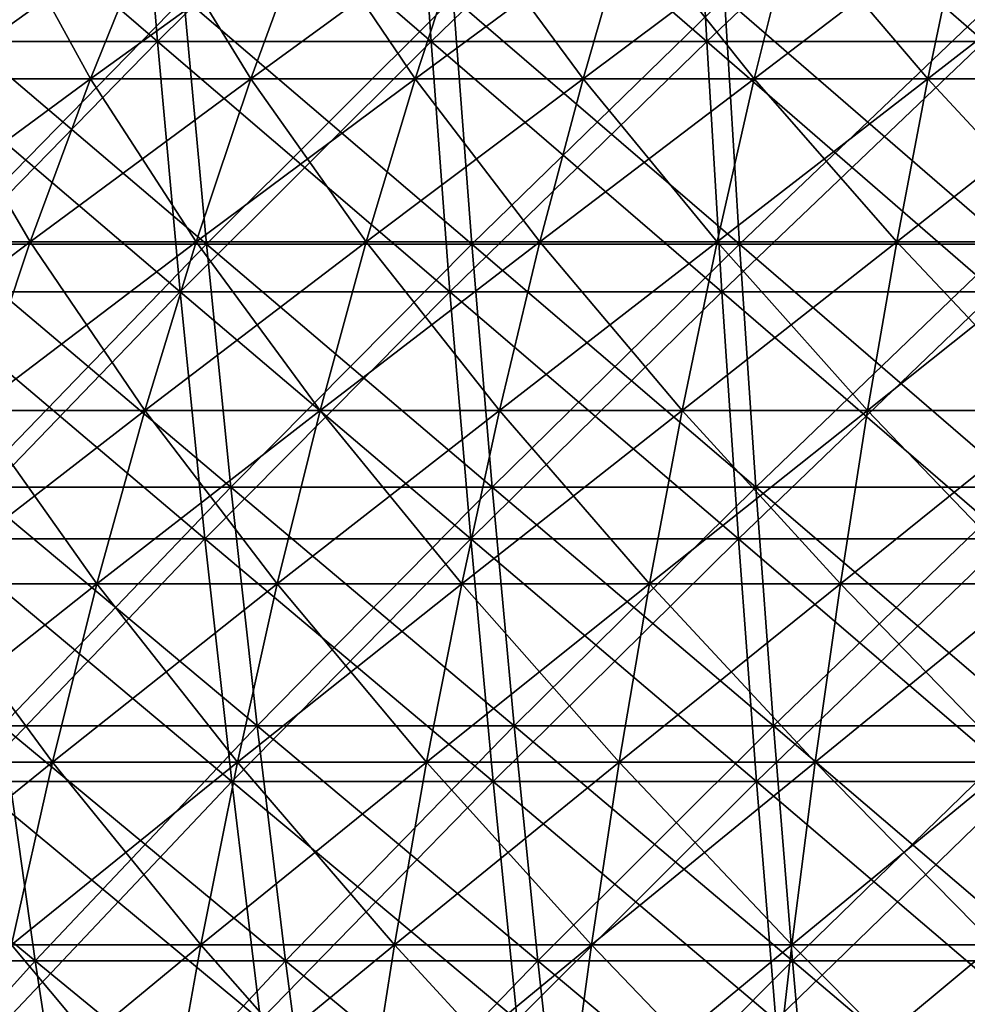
# Model space of a CAD drawing. Header units: millimetres. Extents: x -125 to 125, y 3898 to 4025.
# Tile 98 of 256: x -30 to -14, y 3966 to 3982. Entities that reach past the tile are written whole.
import ezdxf

# ---------------------------------------------------------------- set-up
doc = ezdxf.new("R2010")
doc.units = ezdxf.units.MM
doc.header["$LTSCALE"] = 2.2935
for name, color, linetype in [('2', 7, 'CONTINUOUS'), ('3', 7, 'CONTINUOUS'), ('4', 7, 'CONTINUOUS'), ('5', 7, 'CONTINUOUS'), ('6', 7, 'CONTINUOUS'), ('7', 7, 'CONTINUOUS')]:
    doc.layers.add(name, color=color, linetype=linetype)

msp = doc.modelspace()

# ---------------------------------------------------------------- linework, layer by layer
at = {"layer": '2', "color": 36, "linetype": 'Continuous', "true_color": 0x833d1e}
for points in [[(-31.832, 3981.725, 112.867), (-27.376, 3981.725, 114.03), (-32.227, 3985.897, 114.269), (-31.832, 3981.725, 112.867)], [(-32.227, 3985.897, 114.269), (-27.376, 3981.725, 114.03), (-27.716, 3985.897, 115.446), (-32.227, 3985.897, 114.269)], [(-27.376, 3981.725, 114.03), (-22.878, 3981.725, 115.017), (-27.716, 3985.897, 115.446), (-27.376, 3981.725, 114.03)], [(-27.716, 3985.897, 115.446), (-22.878, 3981.725, 115.017), (-23.162, 3985.897, 116.445), (-27.716, 3985.897, 115.446)], [(-22.878, 3981.725, 115.017), (-18.345, 3981.725, 115.826), (-23.162, 3985.897, 116.445), (-22.878, 3981.725, 115.017)], [(-23.162, 3985.897, 116.445), (-18.345, 3981.725, 115.826), (-18.573, 3985.897, 117.265), (-23.162, 3985.897, 116.445)], [(-18.345, 3981.725, 115.826), (-13.784, 3981.725, 116.457), (-18.573, 3985.897, 117.265), (-18.345, 3981.725, 115.826)], [(-18.573, 3985.897, 117.265), (-13.784, 3981.725, 116.457), (-13.955, 3985.897, 117.903), (-18.573, 3985.897, 117.265)], [(-31.397, 3977.606, 111.324), (-27.002, 3977.606, 112.471), (-31.832, 3981.725, 112.867), (-31.397, 3977.606, 111.324)], [(-31.832, 3981.725, 112.867), (-27.002, 3977.606, 112.471), (-27.376, 3981.725, 114.03), (-31.832, 3981.725, 112.867)], [(-27.002, 3977.606, 112.471), (-22.566, 3977.606, 113.444), (-27.376, 3981.725, 114.03), (-27.002, 3977.606, 112.471)], [(-27.376, 3981.725, 114.03), (-22.566, 3977.606, 113.444), (-22.878, 3981.725, 115.017), (-27.376, 3981.725, 114.03)], [(-22.566, 3977.606, 113.444), (-18.094, 3977.606, 114.243), (-22.878, 3981.725, 115.017), (-22.566, 3977.606, 113.444)], [(-22.878, 3981.725, 115.017), (-18.094, 3977.606, 114.243), (-18.345, 3981.725, 115.826), (-22.878, 3981.725, 115.017)], [(-18.094, 3977.606, 114.243), (-13.595, 3977.606, 114.865), (-18.345, 3981.725, 115.826), (-18.094, 3977.606, 114.243)], [(-18.345, 3981.725, 115.826), (-13.595, 3977.606, 114.865), (-13.784, 3981.725, 116.457), (-18.345, 3981.725, 115.826)], [(-30.922, 3973.547, 109.642), (-26.594, 3973.547, 110.772), (-31.397, 3977.606, 111.324), (-30.922, 3973.547, 109.642)], [(-31.397, 3977.606, 111.324), (-26.594, 3973.547, 110.772), (-27.002, 3977.606, 112.471), (-31.397, 3977.606, 111.324)], [(-26.594, 3973.547, 110.772), (-22.225, 3973.547, 111.73), (-27.002, 3977.606, 112.471), (-26.594, 3973.547, 110.772)], [(-27.002, 3977.606, 112.471), (-22.225, 3973.547, 111.73), (-22.566, 3977.606, 113.444), (-27.002, 3977.606, 112.471)], [(-22.225, 3973.547, 111.73), (-17.821, 3973.547, 112.517), (-22.566, 3977.606, 113.444), (-22.225, 3973.547, 111.73)], [(-22.566, 3977.606, 113.444), (-17.821, 3973.547, 112.517), (-18.094, 3977.606, 114.243), (-22.566, 3977.606, 113.444)], [(-17.821, 3973.547, 112.517), (-13.39, 3973.547, 113.13), (-18.094, 3977.606, 114.243), (-17.821, 3973.547, 112.517)], [(-18.094, 3977.606, 114.243), (-13.39, 3973.547, 113.13), (-13.595, 3977.606, 114.865), (-18.094, 3977.606, 114.243)], [(-30.409, 3969.553, 107.823), (-26.153, 3969.553, 108.934), (-30.922, 3973.547, 109.642), (-30.409, 3969.553, 107.823)], [(-30.922, 3973.547, 109.642), (-26.153, 3969.553, 108.934), (-26.594, 3973.547, 110.772), (-30.922, 3973.547, 109.642)], [(-26.153, 3969.553, 108.934), (-21.856, 3969.553, 109.877), (-26.594, 3973.547, 110.772), (-26.153, 3969.553, 108.934)], [(-26.594, 3973.547, 110.772), (-21.856, 3969.553, 109.877), (-22.225, 3973.547, 111.73), (-26.594, 3973.547, 110.772)], [(-21.856, 3969.553, 109.877), (-17.525, 3969.553, 110.65), (-22.225, 3973.547, 111.73), (-21.856, 3969.553, 109.877)], [(-22.225, 3973.547, 111.73), (-17.525, 3969.553, 110.65), (-17.821, 3973.547, 112.517), (-22.225, 3973.547, 111.73)], [(-17.525, 3969.553, 110.65), (-13.168, 3969.553, 111.253), (-17.821, 3973.547, 112.517), (-17.525, 3969.553, 110.65)], [(-17.821, 3973.547, 112.517), (-13.168, 3969.553, 111.253), (-13.39, 3973.547, 113.13), (-17.821, 3973.547, 112.517)], [(-29.858, 3965.627, 105.87), (-25.679, 3965.627, 106.96), (-30.409, 3969.553, 107.823), (-29.858, 3965.627, 105.87)], [(-30.409, 3969.553, 107.823), (-25.679, 3965.627, 106.96), (-26.153, 3969.553, 108.934), (-30.409, 3969.553, 107.823)], [(-25.679, 3965.627, 106.96), (-21.46, 3965.627, 107.886), (-26.153, 3969.553, 108.934), (-25.679, 3965.627, 106.96)], [(-26.153, 3969.553, 108.934), (-21.46, 3965.627, 107.886), (-21.856, 3969.553, 109.877), (-26.153, 3969.553, 108.934)], [(-21.46, 3965.627, 107.886), (-17.208, 3965.627, 108.645), (-21.856, 3969.553, 109.877), (-21.46, 3965.627, 107.886)], [(-21.856, 3969.553, 109.877), (-17.208, 3965.627, 108.645), (-17.525, 3969.553, 110.65), (-21.856, 3969.553, 109.877)], [(-17.208, 3965.627, 108.645), (-12.929, 3965.627, 109.237), (-17.525, 3969.553, 110.65), (-17.208, 3965.627, 108.645)], [(-17.525, 3969.553, 110.65), (-12.929, 3965.627, 109.237), (-13.168, 3969.553, 111.253), (-17.525, 3969.553, 110.65)]]:
    msp.add_3dface(points, dxfattribs=at)
at = {"layer": '3', "color": 36, "linetype": 'Continuous', "true_color": 0x833d1e}
for points in [[(-27.716, 3985.897, -115.446), (-31.832, 3981.725, -112.867), (-32.227, 3985.897, -114.269), (-27.716, 3985.897, -115.446)], [(-27.376, 3981.725, -114.03), (-31.832, 3981.725, -112.867), (-27.716, 3985.897, -115.446), (-27.376, 3981.725, -114.03)], [(-23.162, 3985.897, -116.445), (-27.376, 3981.725, -114.03), (-27.716, 3985.897, -115.446), (-23.162, 3985.897, -116.445)], [(-22.878, 3981.725, -115.017), (-27.376, 3981.725, -114.03), (-23.162, 3985.897, -116.445), (-22.878, 3981.725, -115.017)], [(-18.573, 3985.897, -117.265), (-22.878, 3981.725, -115.017), (-23.162, 3985.897, -116.445), (-18.573, 3985.897, -117.265)], [(-18.345, 3981.725, -115.826), (-22.878, 3981.725, -115.017), (-18.573, 3985.897, -117.265), (-18.345, 3981.725, -115.826)], [(-13.955, 3985.897, -117.903), (-18.345, 3981.725, -115.826), (-18.573, 3985.897, -117.265), (-13.955, 3985.897, -117.903)], [(-13.784, 3981.725, -116.457), (-18.345, 3981.725, -115.826), (-13.955, 3985.897, -117.903), (-13.784, 3981.725, -116.457)], [(-27.376, 3981.725, -114.03), (-31.397, 3977.606, -111.324), (-31.832, 3981.725, -112.867), (-27.376, 3981.725, -114.03)], [(-27.002, 3977.606, -112.471), (-31.397, 3977.606, -111.324), (-27.376, 3981.725, -114.03), (-27.002, 3977.606, -112.471)], [(-22.878, 3981.725, -115.017), (-27.002, 3977.606, -112.471), (-27.376, 3981.725, -114.03), (-22.878, 3981.725, -115.017)], [(-22.566, 3977.606, -113.444), (-27.002, 3977.606, -112.471), (-22.878, 3981.725, -115.017), (-22.566, 3977.606, -113.444)], [(-18.345, 3981.725, -115.826), (-22.566, 3977.606, -113.444), (-22.878, 3981.725, -115.017), (-18.345, 3981.725, -115.826)], [(-18.094, 3977.606, -114.243), (-22.566, 3977.606, -113.444), (-18.345, 3981.725, -115.826), (-18.094, 3977.606, -114.243)], [(-13.784, 3981.725, -116.457), (-18.094, 3977.606, -114.243), (-18.345, 3981.725, -115.826), (-13.784, 3981.725, -116.457)], [(-13.595, 3977.606, -114.865), (-18.094, 3977.606, -114.243), (-13.784, 3981.725, -116.457), (-13.595, 3977.606, -114.865)], [(-27.002, 3977.606, -112.471), (-30.922, 3973.547, -109.642), (-31.397, 3977.606, -111.324), (-27.002, 3977.606, -112.471)], [(-26.594, 3973.547, -110.772), (-30.922, 3973.547, -109.642), (-27.002, 3977.606, -112.471), (-26.594, 3973.547, -110.772)], [(-22.566, 3977.606, -113.444), (-26.594, 3973.547, -110.772), (-27.002, 3977.606, -112.471), (-22.566, 3977.606, -113.444)], [(-22.225, 3973.547, -111.73), (-26.594, 3973.547, -110.772), (-22.566, 3977.606, -113.444), (-22.225, 3973.547, -111.73)], [(-18.094, 3977.606, -114.243), (-22.225, 3973.547, -111.73), (-22.566, 3977.606, -113.444), (-18.094, 3977.606, -114.243)], [(-17.821, 3973.547, -112.517), (-22.225, 3973.547, -111.73), (-18.094, 3977.606, -114.243), (-17.821, 3973.547, -112.517)], [(-13.595, 3977.606, -114.865), (-17.821, 3973.547, -112.517), (-18.094, 3977.606, -114.243), (-13.595, 3977.606, -114.865)], [(-13.39, 3973.547, -113.13), (-17.821, 3973.547, -112.517), (-13.595, 3977.606, -114.865), (-13.39, 3973.547, -113.13)], [(-26.594, 3973.547, -110.772), (-30.409, 3969.553, -107.823), (-30.922, 3973.547, -109.642), (-26.594, 3973.547, -110.772)], [(-26.153, 3969.553, -108.934), (-30.409, 3969.553, -107.823), (-26.594, 3973.547, -110.772), (-26.153, 3969.553, -108.934)], [(-22.225, 3973.547, -111.73), (-26.153, 3969.553, -108.934), (-26.594, 3973.547, -110.772), (-22.225, 3973.547, -111.73)], [(-21.856, 3969.553, -109.877), (-26.153, 3969.553, -108.934), (-22.225, 3973.547, -111.73), (-21.856, 3969.553, -109.877)], [(-17.821, 3973.547, -112.517), (-21.856, 3969.553, -109.877), (-22.225, 3973.547, -111.73), (-17.821, 3973.547, -112.517)], [(-17.525, 3969.553, -110.65), (-21.856, 3969.553, -109.877), (-17.821, 3973.547, -112.517), (-17.525, 3969.553, -110.65)], [(-13.39, 3973.547, -113.13), (-17.525, 3969.553, -110.65), (-17.821, 3973.547, -112.517), (-13.39, 3973.547, -113.13)], [(-13.168, 3969.553, -111.253), (-17.525, 3969.553, -110.65), (-13.39, 3973.547, -113.13), (-13.168, 3969.553, -111.253)], [(-26.153, 3969.553, -108.934), (-29.858, 3965.627, -105.87), (-30.409, 3969.553, -107.823), (-26.153, 3969.553, -108.934)], [(-25.679, 3965.627, -106.96), (-29.858, 3965.627, -105.87), (-26.153, 3969.553, -108.934), (-25.679, 3965.627, -106.96)], [(-21.856, 3969.553, -109.877), (-25.679, 3965.627, -106.96), (-26.153, 3969.553, -108.934), (-21.856, 3969.553, -109.877)], [(-21.46, 3965.627, -107.886), (-25.679, 3965.627, -106.96), (-21.856, 3969.553, -109.877), (-21.46, 3965.627, -107.886)], [(-17.525, 3969.553, -110.65), (-21.46, 3965.627, -107.886), (-21.856, 3969.553, -109.877), (-17.525, 3969.553, -110.65)], [(-17.208, 3965.627, -108.645), (-21.46, 3965.627, -107.886), (-17.525, 3969.553, -110.65), (-17.208, 3965.627, -108.645)], [(-13.168, 3969.553, -111.253), (-17.208, 3965.627, -108.645), (-17.525, 3969.553, -110.65), (-13.168, 3969.553, -111.253)], [(-12.929, 3965.627, -109.237), (-17.208, 3965.627, -108.645), (-13.168, 3969.553, -111.253), (-12.929, 3965.627, -109.237)]]:
    msp.add_3dface(points, dxfattribs=at)
at = {"layer": '4', "color": 36, "linetype": 'Continuous', "true_color": 0x833d1e}
for points in [[(-30.897, 3978.389, -109.553), (-26.572, 3978.389, -110.681), (-31.325, 3982.44, -111.069), (-30.897, 3978.389, -109.553)], [(-31.325, 3982.44, -111.069), (-26.572, 3978.389, -110.681), (-26.94, 3982.44, -112.213), (-31.325, 3982.44, -111.069)], [(-26.572, 3978.389, -110.681), (-22.206, 3978.389, -111.639), (-26.94, 3982.44, -112.213), (-26.572, 3978.389, -110.681)], [(-26.94, 3982.44, -112.213), (-22.206, 3978.389, -111.639), (-22.514, 3982.44, -113.185), (-26.94, 3982.44, -112.213)], [(-22.206, 3978.389, -111.639), (-17.806, 3978.389, -112.425), (-22.514, 3982.44, -113.185), (-22.206, 3978.389, -111.639)], [(-22.514, 3982.44, -113.185), (-17.806, 3978.389, -112.425), (-18.053, 3982.44, -113.981), (-22.514, 3982.44, -113.185)], [(-17.806, 3978.389, -112.425), (-13.379, 3978.389, -113.037), (-18.053, 3982.44, -113.981), (-17.806, 3978.389, -112.425)], [(-18.053, 3982.44, -113.981), (-13.379, 3978.389, -113.037), (-13.564, 3982.44, -114.602), (-18.053, 3982.44, -113.981)], [(-30.431, 3974.397, -107.9), (-26.171, 3974.397, -109.011), (-30.897, 3978.389, -109.553), (-30.431, 3974.397, -107.9)], [(-30.897, 3978.389, -109.553), (-26.171, 3974.397, -109.011), (-26.572, 3978.389, -110.681), (-30.897, 3978.389, -109.553)], [(-26.171, 3974.397, -109.011), (-21.871, 3974.397, -109.955), (-26.572, 3978.389, -110.681), (-26.171, 3974.397, -109.011)], [(-26.572, 3978.389, -110.681), (-21.871, 3974.397, -109.955), (-22.206, 3978.389, -111.639), (-26.572, 3978.389, -110.681)], [(-21.871, 3974.397, -109.955), (-17.538, 3974.397, -110.728), (-22.206, 3978.389, -111.639), (-21.871, 3974.397, -109.955)], [(-22.206, 3978.389, -111.639), (-17.538, 3974.397, -110.728), (-17.806, 3978.389, -112.425), (-22.206, 3978.389, -111.639)], [(-17.538, 3974.397, -110.728), (-13.177, 3974.397, -111.332), (-17.806, 3978.389, -112.425), (-17.538, 3974.397, -110.728)], [(-17.806, 3978.389, -112.425), (-13.177, 3974.397, -111.332), (-13.379, 3978.389, -113.037), (-17.806, 3978.389, -112.425)], [(-29.927, 3970.468, -106.112), (-25.738, 3970.468, -107.205), (-30.431, 3974.397, -107.9), (-29.927, 3970.468, -106.112)], [(-30.431, 3974.397, -107.9), (-25.738, 3970.468, -107.205), (-26.171, 3974.397, -109.011), (-30.431, 3974.397, -107.9)], [(-25.738, 3970.468, -107.205), (-21.509, 3970.468, -108.132), (-26.171, 3974.397, -109.011), (-25.738, 3970.468, -107.205)], [(-26.171, 3974.397, -109.011), (-21.509, 3970.468, -108.132), (-21.871, 3974.397, -109.955), (-26.171, 3974.397, -109.011)], [(-21.509, 3970.468, -108.132), (-17.247, 3970.468, -108.894), (-21.871, 3974.397, -109.955), (-21.509, 3970.468, -108.132)], [(-21.871, 3974.397, -109.955), (-17.247, 3970.468, -108.894), (-17.538, 3974.397, -110.728), (-21.871, 3974.397, -109.955)], [(-17.247, 3970.468, -108.894), (-12.959, 3970.468, -109.487), (-17.538, 3974.397, -110.728), (-17.247, 3970.468, -108.894)], [(-17.538, 3974.397, -110.728), (-12.959, 3970.468, -109.487), (-13.177, 3974.397, -111.332), (-17.538, 3974.397, -110.728)], [(-33.453, 3966.607, -102.957), (-29.385, 3966.607, -104.191), (-34.069, 3970.468, -104.855), (-33.453, 3966.607, -102.957)], [(-34.069, 3970.468, -104.855), (-29.385, 3966.607, -104.191), (-29.927, 3970.468, -106.112), (-34.069, 3970.468, -104.855)], [(-29.385, 3966.607, -104.191), (-25.272, 3966.607, -105.264), (-29.927, 3970.468, -106.112), (-29.385, 3966.607, -104.191)], [(-29.927, 3970.468, -106.112), (-25.272, 3966.607, -105.264), (-25.738, 3970.468, -107.205), (-29.927, 3970.468, -106.112)], [(-25.272, 3966.607, -105.264), (-21.12, 3966.607, -106.175), (-25.738, 3970.468, -107.205), (-25.272, 3966.607, -105.264)], [(-25.738, 3970.468, -107.205), (-21.12, 3966.607, -106.175), (-21.509, 3970.468, -108.132), (-25.738, 3970.468, -107.205)], [(-21.12, 3966.607, -106.175), (-16.935, 3966.607, -106.923), (-21.509, 3970.468, -108.132), (-21.12, 3966.607, -106.175)], [(-21.509, 3970.468, -108.132), (-16.935, 3966.607, -106.923), (-17.247, 3970.468, -108.894), (-21.509, 3970.468, -108.132)], [(-16.935, 3966.607, -106.923), (-12.724, 3966.607, -107.505), (-17.247, 3970.468, -108.894), (-16.935, 3966.607, -106.923)], [(-17.247, 3970.468, -108.894), (-12.724, 3966.607, -107.505), (-12.959, 3970.468, -109.487), (-17.247, 3970.468, -108.894)], [(-32.794, 3962.819, -100.931), (-28.807, 3962.819, -102.141), (-33.453, 3966.607, -102.957), (-32.794, 3962.819, -100.931)], [(-33.453, 3966.607, -102.957), (-28.807, 3962.819, -102.141), (-29.385, 3966.607, -104.191), (-33.453, 3966.607, -102.957)], [(-28.807, 3962.819, -102.141), (-24.774, 3962.819, -103.193), (-29.385, 3966.607, -104.191), (-28.807, 3962.819, -102.141)], [(-29.385, 3966.607, -104.191), (-24.774, 3962.819, -103.193), (-25.272, 3966.607, -105.264), (-29.385, 3966.607, -104.191)], [(-24.774, 3962.819, -103.193), (-20.704, 3962.819, -104.086), (-25.272, 3966.607, -105.264), (-24.774, 3962.819, -103.193)], [(-25.272, 3966.607, -105.264), (-20.704, 3962.819, -104.086), (-21.12, 3966.607, -106.175), (-25.272, 3966.607, -105.264)], [(-20.704, 3962.819, -104.086), (-16.602, 3962.819, -104.818), (-21.12, 3966.607, -106.175), (-20.704, 3962.819, -104.086)], [(-21.12, 3966.607, -106.175), (-16.602, 3962.819, -104.818), (-16.935, 3966.607, -106.923), (-21.12, 3966.607, -106.175)], [(-16.602, 3962.819, -104.818), (-12.474, 3962.819, -105.389), (-16.935, 3966.607, -106.923), (-16.602, 3962.819, -104.818)], [(-16.935, 3966.607, -106.923), (-12.474, 3962.819, -105.389), (-12.724, 3966.607, -107.505), (-16.935, 3966.607, -106.923)]]:
    msp.add_3dface(points, dxfattribs=at)
at = {"layer": '5', "color": 36, "linetype": 'Continuous', "true_color": 0x833d1e}
for points in [[(-26.94, 3982.44, 112.213), (-30.897, 3978.389, 109.553), (-31.325, 3982.44, 111.069), (-26.94, 3982.44, 112.213)], [(-26.572, 3978.389, 110.681), (-30.897, 3978.389, 109.553), (-26.94, 3982.44, 112.213), (-26.572, 3978.389, 110.681)], [(-22.514, 3982.44, 113.185), (-26.572, 3978.389, 110.681), (-26.94, 3982.44, 112.213), (-22.514, 3982.44, 113.185)], [(-22.206, 3978.389, 111.639), (-26.572, 3978.389, 110.681), (-22.514, 3982.44, 113.185), (-22.206, 3978.389, 111.639)], [(-18.053, 3982.44, 113.981), (-22.206, 3978.389, 111.639), (-22.514, 3982.44, 113.185), (-18.053, 3982.44, 113.981)], [(-17.806, 3978.389, 112.425), (-22.206, 3978.389, 111.639), (-18.053, 3982.44, 113.981), (-17.806, 3978.389, 112.425)], [(-13.564, 3982.44, 114.602), (-17.806, 3978.389, 112.425), (-18.053, 3982.44, 113.981), (-13.564, 3982.44, 114.602)], [(-13.379, 3978.389, 113.037), (-17.806, 3978.389, 112.425), (-13.564, 3982.44, 114.602), (-13.379, 3978.389, 113.037)], [(-26.572, 3978.389, 110.681), (-30.431, 3974.397, 107.9), (-30.897, 3978.389, 109.553), (-26.572, 3978.389, 110.681)], [(-26.171, 3974.397, 109.011), (-30.431, 3974.397, 107.9), (-26.572, 3978.389, 110.681), (-26.171, 3974.397, 109.011)], [(-22.206, 3978.389, 111.639), (-26.171, 3974.397, 109.011), (-26.572, 3978.389, 110.681), (-22.206, 3978.389, 111.639)], [(-21.871, 3974.397, 109.955), (-26.171, 3974.397, 109.011), (-22.206, 3978.389, 111.639), (-21.871, 3974.397, 109.955)], [(-17.806, 3978.389, 112.425), (-21.871, 3974.397, 109.955), (-22.206, 3978.389, 111.639), (-17.806, 3978.389, 112.425)], [(-17.538, 3974.397, 110.728), (-21.871, 3974.397, 109.955), (-17.806, 3978.389, 112.425), (-17.538, 3974.397, 110.728)], [(-13.379, 3978.389, 113.037), (-17.538, 3974.397, 110.728), (-17.806, 3978.389, 112.425), (-13.379, 3978.389, 113.037)], [(-13.177, 3974.397, 111.332), (-17.538, 3974.397, 110.728), (-13.379, 3978.389, 113.037), (-13.177, 3974.397, 111.332)], [(-26.171, 3974.397, 109.011), (-29.927, 3970.468, 106.112), (-30.431, 3974.397, 107.9), (-26.171, 3974.397, 109.011)], [(-25.738, 3970.468, 107.205), (-29.927, 3970.468, 106.112), (-26.171, 3974.397, 109.011), (-25.738, 3970.468, 107.205)], [(-21.871, 3974.397, 109.955), (-25.738, 3970.468, 107.205), (-26.171, 3974.397, 109.011), (-21.871, 3974.397, 109.955)], [(-21.509, 3970.468, 108.132), (-25.738, 3970.468, 107.205), (-21.871, 3974.397, 109.955), (-21.509, 3970.468, 108.132)], [(-17.538, 3974.397, 110.728), (-21.509, 3970.468, 108.132), (-21.871, 3974.397, 109.955), (-17.538, 3974.397, 110.728)], [(-17.247, 3970.468, 108.894), (-21.509, 3970.468, 108.132), (-17.538, 3974.397, 110.728), (-17.247, 3970.468, 108.894)], [(-13.177, 3974.397, 111.332), (-17.247, 3970.468, 108.894), (-17.538, 3974.397, 110.728), (-13.177, 3974.397, 111.332)], [(-12.959, 3970.468, 109.487), (-17.247, 3970.468, 108.894), (-13.177, 3974.397, 111.332), (-12.959, 3970.468, 109.487)], [(-29.385, 3966.607, 104.191), (-33.453, 3966.607, 102.957), (-29.927, 3970.468, 106.112), (-29.385, 3966.607, 104.191)], [(-25.738, 3970.468, 107.205), (-29.385, 3966.607, 104.191), (-29.927, 3970.468, 106.112), (-25.738, 3970.468, 107.205)], [(-25.272, 3966.607, 105.264), (-29.385, 3966.607, 104.191), (-25.738, 3970.468, 107.205), (-25.272, 3966.607, 105.264)], [(-21.509, 3970.468, 108.132), (-25.272, 3966.607, 105.264), (-25.738, 3970.468, 107.205), (-21.509, 3970.468, 108.132)], [(-21.12, 3966.607, 106.175), (-25.272, 3966.607, 105.264), (-21.509, 3970.468, 108.132), (-21.12, 3966.607, 106.175)], [(-17.247, 3970.468, 108.894), (-21.12, 3966.607, 106.175), (-21.509, 3970.468, 108.132), (-17.247, 3970.468, 108.894)], [(-16.935, 3966.607, 106.923), (-21.12, 3966.607, 106.175), (-17.247, 3970.468, 108.894), (-16.935, 3966.607, 106.923)], [(-12.959, 3970.468, 109.487), (-16.935, 3966.607, 106.923), (-17.247, 3970.468, 108.894), (-12.959, 3970.468, 109.487)], [(-12.724, 3966.607, 107.505), (-16.935, 3966.607, 106.923), (-12.959, 3970.468, 109.487), (-12.724, 3966.607, 107.505)], [(-29.385, 3966.607, 104.191), (-32.794, 3962.819, 100.931), (-33.453, 3966.607, 102.957), (-29.385, 3966.607, 104.191)], [(-28.807, 3962.819, 102.141), (-32.794, 3962.819, 100.931), (-29.385, 3966.607, 104.191), (-28.807, 3962.819, 102.141)], [(-25.272, 3966.607, 105.264), (-28.807, 3962.819, 102.141), (-29.385, 3966.607, 104.191), (-25.272, 3966.607, 105.264)], [(-24.774, 3962.819, 103.193), (-28.807, 3962.819, 102.141), (-25.272, 3966.607, 105.264), (-24.774, 3962.819, 103.193)], [(-21.12, 3966.607, 106.175), (-24.774, 3962.819, 103.193), (-25.272, 3966.607, 105.264), (-21.12, 3966.607, 106.175)], [(-20.704, 3962.819, 104.086), (-24.774, 3962.819, 103.193), (-21.12, 3966.607, 106.175), (-20.704, 3962.819, 104.086)], [(-16.935, 3966.607, 106.923), (-20.704, 3962.819, 104.086), (-21.12, 3966.607, 106.175), (-16.935, 3966.607, 106.923)], [(-16.602, 3962.819, 104.818), (-20.704, 3962.819, 104.086), (-16.935, 3966.607, 106.923), (-16.602, 3962.819, 104.818)], [(-12.724, 3966.607, 107.505), (-16.602, 3962.819, 104.818), (-16.935, 3966.607, 106.923), (-12.724, 3966.607, 107.505)], [(-12.474, 3962.819, 105.389), (-16.602, 3962.819, 104.818), (-12.724, 3966.607, 107.505), (-12.474, 3962.819, 105.389)]]:
    msp.add_3dface(points, dxfattribs=at)
at = {"layer": '6', "color": 7, "linetype": 'Continuous', "true_color": 0xe0f2ff}
for points in [[(-31.038, 3981.112, 49.796), (-28.476, 3981.112, 51.304), (-29.897, 3983.7, 47.966), (-31.038, 3981.112, 49.796)], [(-29.897, 3983.7, 47.966), (-28.476, 3981.112, 51.304), (-27.429, 3983.7, 49.418), (-29.897, 3983.7, 47.966)], [(-28.476, 3981.112, 51.304), (-25.841, 3981.112, 52.681), (-27.429, 3983.7, 49.418), (-28.476, 3981.112, 51.304)], [(-27.429, 3983.7, 49.418), (-25.841, 3981.112, 52.681), (-24.891, 3983.7, 50.744), (-27.429, 3983.7, 49.418)], [(-25.841, 3981.112, 52.681), (-23.14, 3981.112, 53.922), (-24.891, 3983.7, 50.744), (-25.841, 3981.112, 52.681)], [(-24.891, 3983.7, 50.744), (-23.14, 3981.112, 53.922), (-22.289, 3983.7, 51.94), (-24.891, 3983.7, 50.744)], [(-23.14, 3981.112, 53.922), (-20.379, 3981.112, 55.025), (-22.289, 3983.7, 51.94), (-23.14, 3981.112, 53.922)], [(-22.289, 3983.7, 51.94), (-20.379, 3981.112, 55.025), (-19.63, 3983.7, 53.002), (-22.289, 3983.7, 51.94)], [(-20.379, 3981.112, 55.025), (-17.566, 3981.112, 55.986), (-19.63, 3983.7, 53.002), (-20.379, 3981.112, 55.025)], [(-19.63, 3983.7, 53.002), (-17.566, 3981.112, 55.986), (-16.92, 3983.7, 53.928), (-19.63, 3983.7, 53.002)], [(-17.566, 3981.112, 55.986), (-14.708, 3981.112, 56.804), (-16.92, 3983.7, 53.928), (-17.566, 3981.112, 55.986)], [(-16.92, 3983.7, 53.928), (-14.708, 3981.112, 56.804), (-14.167, 3983.7, 54.716), (-16.92, 3983.7, 53.928)], [(-14.708, 3981.112, 56.804), (-11.812, 3981.112, 57.476), (-14.167, 3983.7, 54.716), (-14.708, 3981.112, 56.804)], [(-14.167, 3983.7, 54.716), (-11.812, 3981.112, 57.476), (-11.377, 3983.7, 55.363), (-14.167, 3983.7, 54.716)], [(-32.116, 3978.429, 51.526), (-29.466, 3978.429, 53.087), (-31.038, 3981.112, 49.796), (-32.116, 3978.429, 51.526)], [(-31.038, 3981.112, 49.796), (-29.466, 3978.429, 53.087), (-28.476, 3981.112, 51.304), (-31.038, 3981.112, 49.796)], [(-29.466, 3978.429, 53.087), (-26.739, 3978.429, 54.511), (-28.476, 3981.112, 51.304), (-29.466, 3978.429, 53.087)], [(-28.476, 3981.112, 51.304), (-26.739, 3978.429, 54.511), (-25.841, 3981.112, 52.681), (-28.476, 3981.112, 51.304)], [(-26.739, 3978.429, 54.511), (-23.944, 3978.429, 55.795), (-25.841, 3981.112, 52.681), (-26.739, 3978.429, 54.511)], [(-25.841, 3981.112, 52.681), (-23.944, 3978.429, 55.795), (-23.14, 3981.112, 53.922), (-25.841, 3981.112, 52.681)], [(-23.944, 3978.429, 55.795), (-21.087, 3978.429, 56.936), (-23.14, 3981.112, 53.922), (-23.944, 3978.429, 55.795)], [(-23.14, 3981.112, 53.922), (-21.087, 3978.429, 56.936), (-20.379, 3981.112, 55.025), (-23.14, 3981.112, 53.922)], [(-21.087, 3978.429, 56.936), (-18.176, 3978.429, 57.931), (-20.379, 3981.112, 55.025), (-21.087, 3978.429, 56.936)], [(-20.379, 3981.112, 55.025), (-18.176, 3978.429, 57.931), (-17.566, 3981.112, 55.986), (-20.379, 3981.112, 55.025)], [(-18.176, 3978.429, 57.931), (-15.219, 3978.429, 58.778), (-17.566, 3981.112, 55.986), (-18.176, 3978.429, 57.931)], [(-17.566, 3981.112, 55.986), (-15.219, 3978.429, 58.778), (-14.708, 3981.112, 56.804), (-17.566, 3981.112, 55.986)], [(-15.219, 3978.429, 58.778), (-12.222, 3978.429, 59.473), (-14.708, 3981.112, 56.804), (-15.219, 3978.429, 58.778)], [(-14.708, 3981.112, 56.804), (-12.222, 3978.429, 59.473), (-11.812, 3981.112, 57.476), (-14.708, 3981.112, 56.804)], [(-32.116, 3978.429, 51.526), (-30.395, 3975.658, 54.762), (-29.466, 3978.429, 53.087), (-32.116, 3978.429, 51.526)], [(-30.395, 3975.658, 54.762), (-27.583, 3975.658, 56.231), (-29.466, 3978.429, 53.087), (-30.395, 3975.658, 54.762)], [(-29.466, 3978.429, 53.087), (-27.583, 3975.658, 56.231), (-26.739, 3978.429, 54.511), (-29.466, 3978.429, 53.087)], [(-27.583, 3975.658, 56.231), (-24.699, 3975.658, 57.556), (-26.739, 3978.429, 54.511), (-27.583, 3975.658, 56.231)], [(-26.739, 3978.429, 54.511), (-24.699, 3975.658, 57.556), (-23.944, 3978.429, 55.795), (-26.739, 3978.429, 54.511)], [(-24.699, 3975.658, 57.556), (-21.752, 3975.658, 58.733), (-23.944, 3978.429, 55.795), (-24.699, 3975.658, 57.556)], [(-23.944, 3978.429, 55.795), (-21.752, 3975.658, 58.733), (-21.087, 3978.429, 56.936), (-23.944, 3978.429, 55.795)], [(-21.752, 3975.658, 58.733), (-18.75, 3975.658, 59.76), (-21.087, 3978.429, 56.936), (-21.752, 3975.658, 58.733)], [(-21.087, 3978.429, 56.936), (-18.75, 3975.658, 59.76), (-18.176, 3978.429, 57.931), (-21.087, 3978.429, 56.936)], [(-18.75, 3975.658, 59.76), (-15.699, 3975.658, 60.633), (-18.176, 3978.429, 57.931), (-18.75, 3975.658, 59.76)], [(-18.176, 3978.429, 57.931), (-15.699, 3975.658, 60.633), (-15.219, 3978.429, 58.778), (-18.176, 3978.429, 57.931)], [(-15.699, 3975.658, 60.633), (-12.608, 3975.658, 61.35), (-15.219, 3978.429, 58.778), (-15.699, 3975.658, 60.633)], [(-15.219, 3978.429, 58.778), (-12.608, 3975.658, 61.35), (-12.222, 3978.429, 59.473), (-15.219, 3978.429, 58.778)], [(-31.264, 3972.804, 56.327), (-28.371, 3972.804, 57.838), (-30.395, 3975.658, 54.762), (-31.264, 3972.804, 56.327)], [(-30.395, 3975.658, 54.762), (-28.371, 3972.804, 57.838), (-27.583, 3975.658, 56.231), (-30.395, 3975.658, 54.762)], [(-28.371, 3972.804, 57.838), (-25.405, 3972.804, 59.201), (-27.583, 3975.658, 56.231), (-28.371, 3972.804, 57.838)], [(-27.583, 3975.658, 56.231), (-25.405, 3972.804, 59.201), (-24.699, 3975.658, 57.556), (-27.583, 3975.658, 56.231)], [(-25.405, 3972.804, 59.201), (-22.374, 3972.804, 60.412), (-24.699, 3975.658, 57.556), (-25.405, 3972.804, 59.201)], [(-24.699, 3975.658, 57.556), (-22.374, 3972.804, 60.412), (-21.752, 3975.658, 58.733), (-24.699, 3975.658, 57.556)], [(-22.374, 3972.804, 60.412), (-19.285, 3972.804, 61.467), (-21.752, 3975.658, 58.733), (-22.374, 3972.804, 60.412)], [(-21.752, 3975.658, 58.733), (-19.285, 3972.804, 61.467), (-18.75, 3975.658, 59.76), (-21.752, 3975.658, 58.733)], [(-19.285, 3972.804, 61.467), (-16.147, 3972.804, 62.365), (-18.75, 3975.658, 59.76), (-19.285, 3972.804, 61.467)], [(-18.75, 3975.658, 59.76), (-16.147, 3972.804, 62.365), (-15.699, 3975.658, 60.633), (-18.75, 3975.658, 59.76)], [(-16.147, 3972.804, 62.365), (-12.968, 3972.804, 63.103), (-15.699, 3975.658, 60.633), (-16.147, 3972.804, 62.365)], [(-15.699, 3975.658, 60.633), (-12.968, 3972.804, 63.103), (-12.608, 3975.658, 61.35), (-15.699, 3975.658, 60.633)], [(-32.069, 3969.872, 57.778), (-29.102, 3969.872, 59.328), (-31.264, 3972.804, 56.327), (-32.069, 3969.872, 57.778)], [(-31.264, 3972.804, 56.327), (-29.102, 3969.872, 59.328), (-28.371, 3972.804, 57.838), (-31.264, 3972.804, 56.327)], [(-29.102, 3969.872, 59.328), (-26.06, 3969.872, 60.726), (-28.371, 3972.804, 57.838), (-29.102, 3969.872, 59.328)], [(-28.371, 3972.804, 57.838), (-26.06, 3969.872, 60.726), (-25.405, 3972.804, 59.201), (-28.371, 3972.804, 57.838)], [(-26.06, 3969.872, 60.726), (-22.95, 3969.872, 61.968), (-25.405, 3972.804, 59.201), (-26.06, 3969.872, 60.726)], [(-25.405, 3972.804, 59.201), (-22.95, 3969.872, 61.968), (-22.374, 3972.804, 60.412), (-25.405, 3972.804, 59.201)], [(-22.95, 3969.872, 61.968), (-19.782, 3969.872, 63.051), (-22.374, 3972.804, 60.412), (-22.95, 3969.872, 61.968)], [(-22.374, 3972.804, 60.412), (-19.782, 3969.872, 63.051), (-19.285, 3972.804, 61.467), (-22.374, 3972.804, 60.412)], [(-19.782, 3969.872, 63.051), (-16.563, 3969.872, 63.972), (-19.285, 3972.804, 61.467), (-19.782, 3969.872, 63.051)], [(-19.285, 3972.804, 61.467), (-16.563, 3969.872, 63.972), (-16.147, 3972.804, 62.365), (-19.285, 3972.804, 61.467)], [(-16.563, 3969.872, 63.972), (-13.302, 3969.872, 64.729), (-16.147, 3972.804, 62.365), (-16.563, 3969.872, 63.972)], [(-16.147, 3972.804, 62.365), (-13.302, 3969.872, 64.729), (-12.968, 3972.804, 63.103), (-16.147, 3972.804, 62.365)], [(-32.069, 3969.872, 57.778), (-29.774, 3966.868, 60.698), (-29.102, 3969.872, 59.328), (-32.069, 3969.872, 57.778)], [(-29.774, 3966.868, 60.698), (-26.661, 3966.868, 62.129), (-29.102, 3969.872, 59.328), (-29.774, 3966.868, 60.698)], [(-29.102, 3969.872, 59.328), (-26.661, 3966.868, 62.129), (-26.06, 3969.872, 60.726), (-29.102, 3969.872, 59.328)], [(-26.661, 3966.868, 62.129), (-23.481, 3966.868, 63.399), (-26.06, 3969.872, 60.726), (-26.661, 3966.868, 62.129)], [(-26.06, 3969.872, 60.726), (-23.481, 3966.868, 63.399), (-22.95, 3969.872, 61.968), (-26.06, 3969.872, 60.726)], [(-23.481, 3966.868, 63.399), (-20.239, 3966.868, 64.507), (-22.95, 3969.872, 61.968), (-23.481, 3966.868, 63.399)], [(-22.95, 3969.872, 61.968), (-20.239, 3966.868, 64.507), (-19.782, 3969.872, 63.051), (-22.95, 3969.872, 61.968)], [(-20.239, 3966.868, 64.507), (-16.946, 3966.868, 65.449), (-19.782, 3969.872, 63.051), (-20.239, 3966.868, 64.507)], [(-19.782, 3969.872, 63.051), (-16.946, 3966.868, 65.449), (-16.563, 3969.872, 63.972), (-19.782, 3969.872, 63.051)], [(-16.946, 3966.868, 65.449), (-13.609, 3966.868, 66.224), (-16.563, 3969.872, 63.972), (-16.946, 3966.868, 65.449)], [(-16.563, 3969.872, 63.972), (-13.609, 3966.868, 66.224), (-13.302, 3969.872, 64.729), (-16.563, 3969.872, 63.972)], [(-30.386, 3963.799, 61.946), (-27.21, 3963.799, 63.406), (-29.774, 3966.868, 60.698), (-30.386, 3963.799, 61.946)], [(-29.774, 3966.868, 60.698), (-27.21, 3963.799, 63.406), (-26.661, 3966.868, 62.129), (-29.774, 3966.868, 60.698)], [(-27.21, 3963.799, 63.406), (-23.963, 3963.799, 64.703), (-26.661, 3966.868, 62.129), (-27.21, 3963.799, 63.406)], [(-26.661, 3966.868, 62.129), (-23.963, 3963.799, 64.703), (-23.481, 3966.868, 63.399), (-26.661, 3966.868, 62.129)], [(-23.963, 3963.799, 64.703), (-20.655, 3963.799, 65.833), (-23.481, 3966.868, 63.399), (-23.963, 3963.799, 64.703)], [(-23.481, 3966.868, 63.399), (-20.655, 3963.799, 65.833), (-20.239, 3966.868, 64.507), (-23.481, 3966.868, 63.399)], [(-20.655, 3963.799, 65.833), (-17.294, 3963.799, 66.795), (-20.239, 3966.868, 64.507), (-20.655, 3963.799, 65.833)], [(-20.239, 3966.868, 64.507), (-17.294, 3963.799, 66.795), (-16.946, 3966.868, 65.449), (-20.239, 3966.868, 64.507)], [(-17.294, 3963.799, 66.795), (-13.889, 3963.799, 67.585), (-16.946, 3966.868, 65.449), (-17.294, 3963.799, 66.795)], [(-16.946, 3966.868, 65.449), (-13.889, 3963.799, 67.585), (-13.609, 3966.868, 66.224), (-16.946, 3966.868, 65.449)]]:
    msp.add_3dface(points, dxfattribs=at)
at = {"layer": '7', "color": 7, "linetype": 'Continuous', "true_color": 0xe0f2ff}
for points in [[(-28.476, 3981.112, -51.304), (-31.038, 3981.112, -49.796), (-27.429, 3983.7, -49.418), (-28.476, 3981.112, -51.304)], [(-27.429, 3983.7, -49.418), (-31.038, 3981.112, -49.796), (-29.897, 3983.7, -47.966), (-27.429, 3983.7, -49.418)], [(-25.841, 3981.112, -52.681), (-28.476, 3981.112, -51.304), (-24.891, 3983.7, -50.744), (-25.841, 3981.112, -52.681)], [(-24.891, 3983.7, -50.744), (-28.476, 3981.112, -51.304), (-27.429, 3983.7, -49.418), (-24.891, 3983.7, -50.744)], [(-23.14, 3981.112, -53.922), (-25.841, 3981.112, -52.681), (-22.289, 3983.7, -51.94), (-23.14, 3981.112, -53.922)], [(-22.289, 3983.7, -51.94), (-25.841, 3981.112, -52.681), (-24.891, 3983.7, -50.744), (-22.289, 3983.7, -51.94)], [(-20.379, 3981.112, -55.025), (-23.14, 3981.112, -53.922), (-19.63, 3983.7, -53.002), (-20.379, 3981.112, -55.025)], [(-19.63, 3983.7, -53.002), (-23.14, 3981.112, -53.922), (-22.289, 3983.7, -51.94), (-19.63, 3983.7, -53.002)], [(-17.566, 3981.112, -55.986), (-20.379, 3981.112, -55.025), (-16.92, 3983.7, -53.928), (-17.566, 3981.112, -55.986)], [(-16.92, 3983.7, -53.928), (-20.379, 3981.112, -55.025), (-19.63, 3983.7, -53.002), (-16.92, 3983.7, -53.928)], [(-14.708, 3981.112, -56.804), (-17.566, 3981.112, -55.986), (-14.167, 3983.7, -54.716), (-14.708, 3981.112, -56.804)], [(-14.167, 3983.7, -54.716), (-17.566, 3981.112, -55.986), (-16.92, 3983.7, -53.928), (-14.167, 3983.7, -54.716)], [(-11.812, 3981.112, -57.476), (-14.708, 3981.112, -56.804), (-11.377, 3983.7, -55.363), (-11.812, 3981.112, -57.476)], [(-11.377, 3983.7, -55.363), (-14.708, 3981.112, -56.804), (-14.167, 3983.7, -54.716), (-11.377, 3983.7, -55.363)], [(-29.466, 3978.429, -53.087), (-32.116, 3978.429, -51.526), (-28.476, 3981.112, -51.304), (-29.466, 3978.429, -53.087)], [(-28.476, 3981.112, -51.304), (-32.116, 3978.429, -51.526), (-31.038, 3981.112, -49.796), (-28.476, 3981.112, -51.304)], [(-26.739, 3978.429, -54.511), (-29.466, 3978.429, -53.087), (-25.841, 3981.112, -52.681), (-26.739, 3978.429, -54.511)], [(-25.841, 3981.112, -52.681), (-29.466, 3978.429, -53.087), (-28.476, 3981.112, -51.304), (-25.841, 3981.112, -52.681)], [(-23.944, 3978.429, -55.795), (-26.739, 3978.429, -54.511), (-23.14, 3981.112, -53.922), (-23.944, 3978.429, -55.795)], [(-23.14, 3981.112, -53.922), (-26.739, 3978.429, -54.511), (-25.841, 3981.112, -52.681), (-23.14, 3981.112, -53.922)], [(-21.087, 3978.429, -56.936), (-23.944, 3978.429, -55.795), (-20.379, 3981.112, -55.025), (-21.087, 3978.429, -56.936)], [(-20.379, 3981.112, -55.025), (-23.944, 3978.429, -55.795), (-23.14, 3981.112, -53.922), (-20.379, 3981.112, -55.025)], [(-18.176, 3978.429, -57.931), (-21.087, 3978.429, -56.936), (-17.566, 3981.112, -55.986), (-18.176, 3978.429, -57.931)], [(-17.566, 3981.112, -55.986), (-21.087, 3978.429, -56.936), (-20.379, 3981.112, -55.025), (-17.566, 3981.112, -55.986)], [(-15.219, 3978.429, -58.778), (-18.176, 3978.429, -57.931), (-14.708, 3981.112, -56.804), (-15.219, 3978.429, -58.778)], [(-14.708, 3981.112, -56.804), (-18.176, 3978.429, -57.931), (-17.566, 3981.112, -55.986), (-14.708, 3981.112, -56.804)], [(-12.222, 3978.429, -59.473), (-15.219, 3978.429, -58.778), (-11.812, 3981.112, -57.476), (-12.222, 3978.429, -59.473)], [(-11.812, 3981.112, -57.476), (-15.219, 3978.429, -58.778), (-14.708, 3981.112, -56.804), (-11.812, 3981.112, -57.476)], [(-30.395, 3975.658, -54.762), (-33.13, 3975.658, -53.152), (-29.466, 3978.429, -53.087), (-30.395, 3975.658, -54.762)], [(-29.466, 3978.429, -53.087), (-33.13, 3975.658, -53.152), (-32.116, 3978.429, -51.526), (-29.466, 3978.429, -53.087)], [(-27.583, 3975.658, -56.231), (-30.395, 3975.658, -54.762), (-26.739, 3978.429, -54.511), (-27.583, 3975.658, -56.231)], [(-26.739, 3978.429, -54.511), (-30.395, 3975.658, -54.762), (-29.466, 3978.429, -53.087), (-26.739, 3978.429, -54.511)], [(-24.699, 3975.658, -57.556), (-27.583, 3975.658, -56.231), (-23.944, 3978.429, -55.795), (-24.699, 3975.658, -57.556)], [(-23.944, 3978.429, -55.795), (-27.583, 3975.658, -56.231), (-26.739, 3978.429, -54.511), (-23.944, 3978.429, -55.795)], [(-21.752, 3975.658, -58.733), (-24.699, 3975.658, -57.556), (-21.087, 3978.429, -56.936), (-21.752, 3975.658, -58.733)], [(-21.087, 3978.429, -56.936), (-24.699, 3975.658, -57.556), (-23.944, 3978.429, -55.795), (-21.087, 3978.429, -56.936)], [(-18.75, 3975.658, -59.76), (-21.752, 3975.658, -58.733), (-18.176, 3978.429, -57.931), (-18.75, 3975.658, -59.76)], [(-18.176, 3978.429, -57.931), (-21.752, 3975.658, -58.733), (-21.087, 3978.429, -56.936), (-18.176, 3978.429, -57.931)], [(-15.699, 3975.658, -60.633), (-18.75, 3975.658, -59.76), (-15.219, 3978.429, -58.778), (-15.699, 3975.658, -60.633)], [(-15.219, 3978.429, -58.778), (-18.75, 3975.658, -59.76), (-18.176, 3978.429, -57.931), (-15.219, 3978.429, -58.778)], [(-12.608, 3975.658, -61.35), (-15.699, 3975.658, -60.633), (-12.222, 3978.429, -59.473), (-12.608, 3975.658, -61.35)], [(-12.222, 3978.429, -59.473), (-15.699, 3975.658, -60.633), (-15.219, 3978.429, -58.778), (-12.222, 3978.429, -59.473)], [(-28.371, 3972.804, -57.838), (-31.264, 3972.804, -56.327), (-27.583, 3975.658, -56.231), (-28.371, 3972.804, -57.838)], [(-27.583, 3975.658, -56.231), (-31.264, 3972.804, -56.327), (-30.395, 3975.658, -54.762), (-27.583, 3975.658, -56.231)], [(-25.405, 3972.804, -59.201), (-28.371, 3972.804, -57.838), (-24.699, 3975.658, -57.556), (-25.405, 3972.804, -59.201)], [(-24.699, 3975.658, -57.556), (-28.371, 3972.804, -57.838), (-27.583, 3975.658, -56.231), (-24.699, 3975.658, -57.556)], [(-22.374, 3972.804, -60.412), (-25.405, 3972.804, -59.201), (-21.752, 3975.658, -58.733), (-22.374, 3972.804, -60.412)], [(-21.752, 3975.658, -58.733), (-25.405, 3972.804, -59.201), (-24.699, 3975.658, -57.556), (-21.752, 3975.658, -58.733)], [(-19.285, 3972.804, -61.467), (-22.374, 3972.804, -60.412), (-18.75, 3975.658, -59.76), (-19.285, 3972.804, -61.467)], [(-18.75, 3975.658, -59.76), (-22.374, 3972.804, -60.412), (-21.752, 3975.658, -58.733), (-18.75, 3975.658, -59.76)], [(-16.147, 3972.804, -62.365), (-19.285, 3972.804, -61.467), (-15.699, 3975.658, -60.633), (-16.147, 3972.804, -62.365)], [(-15.699, 3975.658, -60.633), (-19.285, 3972.804, -61.467), (-18.75, 3975.658, -59.76), (-15.699, 3975.658, -60.633)], [(-12.968, 3972.804, -63.103), (-16.147, 3972.804, -62.365), (-12.608, 3975.658, -61.35), (-12.968, 3972.804, -63.103)], [(-12.608, 3975.658, -61.35), (-16.147, 3972.804, -62.365), (-15.699, 3975.658, -60.633), (-12.608, 3975.658, -61.35)], [(-29.102, 3969.872, -59.328), (-32.069, 3969.872, -57.778), (-28.371, 3972.804, -57.838), (-29.102, 3969.872, -59.328)], [(-28.371, 3972.804, -57.838), (-32.069, 3969.872, -57.778), (-31.264, 3972.804, -56.327), (-28.371, 3972.804, -57.838)], [(-26.06, 3969.872, -60.726), (-29.102, 3969.872, -59.328), (-25.405, 3972.804, -59.201), (-26.06, 3969.872, -60.726)], [(-25.405, 3972.804, -59.201), (-29.102, 3969.872, -59.328), (-28.371, 3972.804, -57.838), (-25.405, 3972.804, -59.201)], [(-22.95, 3969.872, -61.968), (-26.06, 3969.872, -60.726), (-22.374, 3972.804, -60.412), (-22.95, 3969.872, -61.968)], [(-22.374, 3972.804, -60.412), (-26.06, 3969.872, -60.726), (-25.405, 3972.804, -59.201), (-22.374, 3972.804, -60.412)], [(-19.782, 3969.872, -63.051), (-22.95, 3969.872, -61.968), (-19.285, 3972.804, -61.467), (-19.782, 3969.872, -63.051)], [(-19.285, 3972.804, -61.467), (-22.95, 3969.872, -61.968), (-22.374, 3972.804, -60.412), (-19.285, 3972.804, -61.467)], [(-16.563, 3969.872, -63.972), (-19.782, 3969.872, -63.051), (-16.147, 3972.804, -62.365), (-16.563, 3969.872, -63.972)], [(-16.147, 3972.804, -62.365), (-19.782, 3969.872, -63.051), (-19.285, 3972.804, -61.467), (-16.147, 3972.804, -62.365)], [(-13.302, 3969.872, -64.729), (-16.563, 3969.872, -63.972), (-12.968, 3972.804, -63.103), (-13.302, 3969.872, -64.729)], [(-12.968, 3972.804, -63.103), (-16.563, 3969.872, -63.972), (-16.147, 3972.804, -62.365), (-12.968, 3972.804, -63.103)], [(-29.774, 3966.868, -60.698), (-32.81, 3966.868, -59.113), (-29.102, 3969.872, -59.328), (-29.774, 3966.868, -60.698)], [(-29.102, 3969.872, -59.328), (-32.81, 3966.868, -59.113), (-32.069, 3969.872, -57.778), (-29.102, 3969.872, -59.328)], [(-26.661, 3966.868, -62.129), (-29.774, 3966.868, -60.698), (-26.06, 3969.872, -60.726), (-26.661, 3966.868, -62.129)], [(-26.06, 3969.872, -60.726), (-29.774, 3966.868, -60.698), (-29.102, 3969.872, -59.328), (-26.06, 3969.872, -60.726)], [(-23.481, 3966.868, -63.399), (-26.661, 3966.868, -62.129), (-22.95, 3969.872, -61.968), (-23.481, 3966.868, -63.399)], [(-22.95, 3969.872, -61.968), (-26.661, 3966.868, -62.129), (-26.06, 3969.872, -60.726), (-22.95, 3969.872, -61.968)], [(-20.239, 3966.868, -64.507), (-23.481, 3966.868, -63.399), (-19.782, 3969.872, -63.051), (-20.239, 3966.868, -64.507)], [(-19.782, 3969.872, -63.051), (-23.481, 3966.868, -63.399), (-22.95, 3969.872, -61.968), (-19.782, 3969.872, -63.051)], [(-16.946, 3966.868, -65.449), (-20.239, 3966.868, -64.507), (-16.563, 3969.872, -63.972), (-16.946, 3966.868, -65.449)], [(-16.563, 3969.872, -63.972), (-20.239, 3966.868, -64.507), (-19.782, 3969.872, -63.051), (-16.563, 3969.872, -63.972)], [(-13.609, 3966.868, -66.224), (-16.946, 3966.868, -65.449), (-13.302, 3969.872, -64.729), (-13.609, 3966.868, -66.224)], [(-13.302, 3969.872, -64.729), (-16.946, 3966.868, -65.449), (-16.563, 3969.872, -63.972), (-13.302, 3969.872, -64.729)], [(-27.21, 3963.799, -63.406), (-30.386, 3963.799, -61.946), (-26.661, 3966.868, -62.129), (-27.21, 3963.799, -63.406)], [(-26.661, 3966.868, -62.129), (-30.386, 3963.799, -61.946), (-29.774, 3966.868, -60.698), (-26.661, 3966.868, -62.129)], [(-23.963, 3963.799, -64.703), (-27.21, 3963.799, -63.406), (-23.481, 3966.868, -63.399), (-23.963, 3963.799, -64.703)], [(-23.481, 3966.868, -63.399), (-27.21, 3963.799, -63.406), (-26.661, 3966.868, -62.129), (-23.481, 3966.868, -63.399)], [(-20.655, 3963.799, -65.833), (-23.963, 3963.799, -64.703), (-20.239, 3966.868, -64.507), (-20.655, 3963.799, -65.833)], [(-20.239, 3966.868, -64.507), (-23.963, 3963.799, -64.703), (-23.481, 3966.868, -63.399), (-20.239, 3966.868, -64.507)], [(-17.294, 3963.799, -66.795), (-20.655, 3963.799, -65.833), (-16.946, 3966.868, -65.449), (-17.294, 3963.799, -66.795)], [(-16.946, 3966.868, -65.449), (-20.655, 3963.799, -65.833), (-20.239, 3966.868, -64.507), (-16.946, 3966.868, -65.449)], [(-13.889, 3963.799, -67.585), (-17.294, 3963.799, -66.795), (-13.609, 3966.868, -66.224), (-13.889, 3963.799, -67.585)], [(-13.609, 3966.868, -66.224), (-17.294, 3963.799, -66.795), (-16.946, 3966.868, -65.449), (-13.609, 3966.868, -66.224)]]:
    msp.add_3dface(points, dxfattribs=at)

doc.saveas('drawing.dxf')
